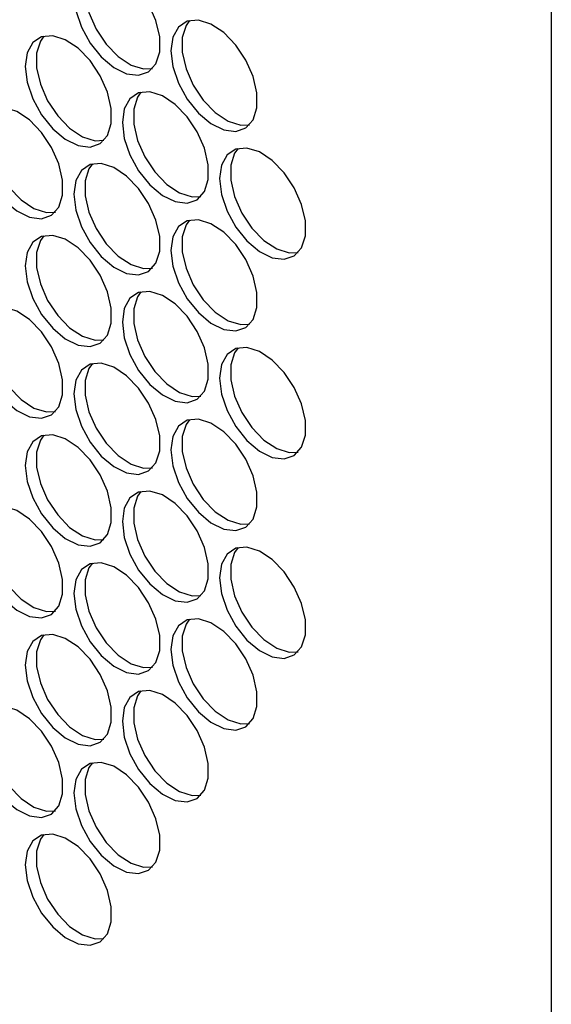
# Model space of a CAD drawing. Header units: millimetres. Extents: x 6 to 273, y 6 to 210.
# Tile 10 of 30: x 253 to 256.48, y 103.96 to 110.4. Entities that reach past the tile are written whole.
import ezdxf

# ---------------------------------------------------------------- set-up
doc = ezdxf.new("R2010")
doc.units = ezdxf.units.MM

msp = doc.modelspace()

# ---------------------------------------------------------------- linework, layer by layer
msp.add_line((256.4844, 177.5139), (256.4844, 97.4929))
at = {"flags": 128}
for points in [[(253.3552, 110.5676), (253.3678, 110.4641), (253.4043, 110.3553), (253.4617, 110.2508), (253.5347, 110.16), (253.6169, 110.0908), (253.701, 110.0496), (253.7794, 110.0398), (253.8454, 110.0625), (253.8929, 110.1155), (253.9177, 110.1942), (253.9177, 110.2916), (253.8929, 110.3989), (253.8454, 110.5068), (253.7794, 110.6056), (253.701, 110.6864), (253.6169, 110.7422), (253.5347, 110.768), (253.4617, 110.7615), (253.4043, 110.7232), (253.3678, 110.6566), (253.3552, 110.5676)], [(253.4765, 110.7657), (253.4539, 110.734), (253.4291, 110.6553), (253.4291, 110.5579), (253.4539, 110.4506), (253.5014, 110.3427), (253.5673, 110.2439), (253.6458, 110.1631), (253.7299, 110.1073), (253.8121, 110.0815), (253.8702, 110.0838)], [(253.9916, 110.2002), (254.0041, 110.0967), (254.0407, 109.9879), (254.0981, 109.8834), (254.1711, 109.7926), (254.2533, 109.7235), (254.3374, 109.6822), (254.4158, 109.6725), (254.4818, 109.6951), (254.5293, 109.7481), (254.5541, 109.8268), (254.5541, 109.9242), (254.5293, 110.0316), (254.4818, 110.1394), (254.4158, 110.2382), (254.3374, 110.3191), (254.2533, 110.3749), (254.1711, 110.4007), (254.0981, 110.3941), (254.0407, 110.3559), (254.0041, 110.2893), (253.9916, 110.2002)], [(254.1129, 110.3983), (254.0903, 110.3666), (254.0655, 110.2879), (254.0655, 110.1906), (254.0903, 110.0832), (254.1378, 109.9753), (254.2037, 109.8766), (254.2822, 109.7957), (254.3663, 109.7399), (254.4485, 109.7141), (254.5066, 109.7164)], [(253.037, 110.0981), (253.0496, 109.9946), (253.0861, 109.8857), (253.1435, 109.7812), (253.2165, 109.6904), (253.2987, 109.6213), (253.3828, 109.58), (253.4613, 109.5703), (253.5272, 109.593), (253.5747, 109.646), (253.5995, 109.7247), (253.5995, 109.822), (253.5747, 109.9294), (253.5272, 110.0373), (253.4613, 110.136), (253.3828, 110.2169), (253.2987, 110.2727), (253.2165, 110.2985), (253.1435, 110.292), (253.0861, 110.2537), (253.0496, 110.1871), (253.037, 110.0981)], [(253.1584, 110.2962), (253.1357, 110.2644), (253.1109, 110.1858), (253.1109, 110.0884), (253.1357, 109.981), (253.1832, 109.8732), (253.2491, 109.7744), (253.3276, 109.6935), (253.4117, 109.6377), (253.4939, 109.6119), (253.552, 109.6142)], [(253.6734, 109.7307), (253.6859, 109.6272), (253.7225, 109.5183), (253.7799, 109.4139), (253.8529, 109.323), (253.9351, 109.2539), (254.0192, 109.2127), (254.0976, 109.2029), (254.1636, 109.2256), (254.2111, 109.2786), (254.2359, 109.3573), (254.2359, 109.4546), (254.2111, 109.562), (254.1636, 109.6699), (254.0976, 109.7686), (254.0192, 109.8495), (253.9351, 109.9053), (253.8529, 109.9311), (253.7799, 109.9246), (253.7225, 109.8863), (253.6859, 109.8197), (253.6734, 109.7307)], [(253.7947, 109.9288), (253.7721, 109.8971), (253.7473, 109.8184), (253.7473, 109.721), (253.7721, 109.6136), (253.8196, 109.5058), (253.8855, 109.407), (253.964, 109.3261), (254.0481, 109.2703), (254.1303, 109.2445), (254.1884, 109.2469)], [(252.7188, 109.6285), (252.7314, 109.525), (252.7679, 109.4162), (252.8253, 109.3117), (252.8983, 109.2209), (252.9805, 109.1518), (253.0646, 109.1105), (253.1431, 109.1008), (253.209, 109.1234), (253.2565, 109.1764), (253.2813, 109.2551), (253.2813, 109.3525), (253.2565, 109.4599), (253.209, 109.5677), (253.1431, 109.6665), (253.0646, 109.7474), (252.9805, 109.8032), (252.8983, 109.829), (252.8253, 109.8224), (252.7679, 109.7842), (252.7314, 109.7176), (252.7188, 109.6285)], [(252.8402, 109.8266), (252.8175, 109.7949), (252.7927, 109.7162), (252.7927, 109.6189), (252.8175, 109.5115), (252.865, 109.4036), (252.9309, 109.3049), (253.0094, 109.224), (253.0935, 109.1682), (253.1757, 109.1424), (253.2338, 109.1447)], [(254.3098, 109.3633), (254.3223, 109.2598), (254.3589, 109.151), (254.4163, 109.0465), (254.4893, 108.9557), (254.5715, 108.8865), (254.6556, 108.8453), (254.734, 108.8355), (254.8, 108.8582), (254.8475, 108.9112), (254.8723, 108.9899), (254.8723, 109.0873), (254.8475, 109.1946), (254.8, 109.3025), (254.734, 109.4013), (254.6556, 109.4821), (254.5715, 109.5379), (254.4893, 109.5637), (254.4163, 109.5572), (254.3589, 109.5189), (254.3223, 109.4523), (254.3098, 109.3633)], [(254.4311, 109.5614), (254.4085, 109.5297), (254.3836, 109.451), (254.3836, 109.3536), (254.4085, 109.2463), (254.456, 109.1384), (254.5219, 109.0396), (254.6004, 108.9588), (254.6845, 108.903), (254.7667, 108.8772), (254.8248, 108.8795)], [(253.3552, 109.2612), (253.3678, 109.1576), (253.4043, 109.0488), (253.4617, 108.9443), (253.5347, 108.8535), (253.6169, 108.7844), (253.701, 108.7431), (253.7794, 108.7334), (253.8454, 108.756), (253.8929, 108.8091), (253.9177, 108.8877), (253.9177, 108.9851), (253.8929, 109.0925), (253.8454, 109.2003), (253.7794, 109.2991), (253.701, 109.38), (253.6169, 109.4358), (253.5347, 109.4616), (253.4617, 109.455), (253.4043, 109.4168), (253.3678, 109.3502), (253.3552, 109.2612)], [(253.4765, 109.4593), (253.4539, 109.4275), (253.4291, 109.3488), (253.4291, 109.2515), (253.4539, 109.1441), (253.5014, 109.0362), (253.5673, 108.9375), (253.6458, 108.8566), (253.7299, 108.8008), (253.8121, 108.775), (253.8702, 108.7773)], [(253.9916, 108.8938), (254.0041, 108.7903), (254.0407, 108.6814), (254.0981, 108.5769), (254.1711, 108.4861), (254.2533, 108.417), (254.3374, 108.3757), (254.4158, 108.366), (254.4818, 108.3886), (254.5293, 108.4417), (254.5541, 108.5204), (254.5541, 108.6177), (254.5293, 108.7251), (254.4818, 108.833), (254.4158, 108.9317), (254.3374, 109.0126), (254.2533, 109.0684), (254.1711, 109.0942), (254.0981, 109.0877), (254.0407, 109.0494), (254.0041, 108.9828), (253.9916, 108.8938)], [(254.1129, 109.0919), (254.0903, 109.0601), (254.0655, 108.9815), (254.0655, 108.8841), (254.0903, 108.7767), (254.1378, 108.6689), (254.2037, 108.5701), (254.2822, 108.4892), (254.3663, 108.4334), (254.4485, 108.4076), (254.5066, 108.4099)], [(253.037, 108.7916), (253.0496, 108.6881), (253.0861, 108.5793), (253.1435, 108.4748), (253.2165, 108.384), (253.2987, 108.3148), (253.3828, 108.2736), (253.4613, 108.2638), (253.5272, 108.2865), (253.5747, 108.3395), (253.5995, 108.4182), (253.5995, 108.5156), (253.5747, 108.6229), (253.5272, 108.7308), (253.4613, 108.8296), (253.3828, 108.9104), (253.2987, 108.9662), (253.2165, 108.992), (253.1435, 108.9855), (253.0861, 108.9472), (253.0496, 108.8806), (253.037, 108.7916)], [(253.1584, 108.9897), (253.1357, 108.958), (253.1109, 108.8793), (253.1109, 108.7819), (253.1357, 108.6746), (253.1832, 108.5667), (253.2491, 108.4679), (253.3276, 108.3871), (253.4117, 108.3313), (253.4939, 108.3055), (253.552, 108.3078)], [(253.6734, 108.4242), (253.6859, 108.3207), (253.7225, 108.2119), (253.7799, 108.1074), (253.8529, 108.0166), (253.9351, 107.9475), (254.0192, 107.9062), (254.0976, 107.8965), (254.1636, 107.9191), (254.2111, 107.9721), (254.2359, 108.0508), (254.2359, 108.1482), (254.2111, 108.2556), (254.1636, 108.3634), (254.0976, 108.4622), (254.0192, 108.543), (253.9351, 108.5989), (253.8529, 108.6246), (253.7799, 108.6181), (253.7225, 108.5799), (253.6859, 108.5133), (253.6734, 108.4242)], [(253.7947, 108.6223), (253.7721, 108.5906), (253.7473, 108.5119), (253.7473, 108.4146), (253.7721, 108.3072), (253.8196, 108.1993), (253.8855, 108.1006), (253.964, 108.0197), (254.0481, 107.9639), (254.1303, 107.9381), (254.1884, 107.9404)], [(252.7188, 108.3221), (252.7314, 108.2186), (252.7679, 108.1097), (252.8253, 108.0052), (252.8983, 107.9144), (252.9805, 107.8453), (253.0646, 107.804), (253.1431, 107.7943), (253.209, 107.8169), (253.2565, 107.87), (253.2813, 107.9487), (253.2813, 108.046), (253.2565, 108.1534), (253.209, 108.2613), (253.1431, 108.36), (253.0646, 108.4409), (252.9805, 108.4967), (252.8983, 108.5225), (252.8253, 108.516), (252.7679, 108.4777), (252.7314, 108.4111), (252.7188, 108.3221)], [(252.8402, 108.5202), (252.8175, 108.4884), (252.7927, 108.4098), (252.7927, 108.3124), (252.8175, 108.205), (252.865, 108.0972), (252.9309, 107.9984), (253.0094, 107.9175), (253.0935, 107.8617), (253.1757, 107.8359), (253.2338, 107.8382)], [(254.3098, 108.0569), (254.3223, 107.9533), (254.3589, 107.8445), (254.4163, 107.74), (254.4893, 107.6492), (254.5715, 107.5801), (254.6556, 107.5388), (254.734, 107.5291), (254.8, 107.5517), (254.8475, 107.6047), (254.8723, 107.6834), (254.8723, 107.7808), (254.8475, 107.8882), (254.8, 107.996), (254.734, 108.0948), (254.6556, 108.1757), (254.5715, 108.2315), (254.4893, 108.2573), (254.4163, 108.2507), (254.3589, 108.2125), (254.3223, 108.1459), (254.3098, 108.0569)], [(254.4311, 108.2549), (254.4085, 108.2232), (254.3836, 108.1445), (254.3836, 108.0472), (254.4085, 107.9398), (254.456, 107.8319), (254.5219, 107.7332), (254.6004, 107.6523), (254.6845, 107.5965), (254.7667, 107.5707), (254.8248, 107.573)], [(253.3552, 107.9547), (253.3678, 107.8512), (253.4043, 107.7423), (253.4617, 107.6379), (253.5347, 107.547), (253.6169, 107.4779), (253.701, 107.4367), (253.7794, 107.4269), (253.8454, 107.4496), (253.8929, 107.5026), (253.9177, 107.5813), (253.9177, 107.6786), (253.8929, 107.786), (253.8454, 107.8939), (253.7794, 107.9926), (253.701, 108.0735), (253.6169, 108.1293), (253.5347, 108.1551), (253.4617, 108.1486), (253.4043, 108.1103), (253.3678, 108.0437), (253.3552, 107.9547)], [(253.4765, 108.1528), (253.4539, 108.1211), (253.4291, 108.0424), (253.4291, 107.945), (253.4539, 107.8376), (253.5014, 107.7298), (253.5673, 107.631), (253.6458, 107.5501), (253.7299, 107.4943), (253.8121, 107.4685), (253.8702, 107.4709)], [(253.9916, 107.5873), (254.0041, 107.4838), (254.0407, 107.375), (254.0981, 107.2705), (254.1711, 107.1796), (254.2533, 107.1105), (254.3374, 107.0693), (254.4158, 107.0595), (254.4818, 107.0822), (254.5293, 107.1352), (254.5541, 107.2139), (254.5541, 107.3113), (254.5293, 107.4186), (254.4818, 107.5265), (254.4158, 107.6252), (254.3374, 107.7061), (254.2533, 107.7619), (254.1711, 107.7877), (254.0981, 107.7812), (254.0407, 107.7429), (254.0041, 107.6763), (253.9916, 107.5873)], [(254.1129, 107.7854), (254.0903, 107.7537), (254.0655, 107.675), (254.0655, 107.5776), (254.0903, 107.4702), (254.1378, 107.3624), (254.2037, 107.2636), (254.2822, 107.1828), (254.3663, 107.1269), (254.4485, 107.1012), (254.5066, 107.1035)], [(253.037, 107.4852), (253.0496, 107.3816), (253.0861, 107.2728), (253.1435, 107.1683), (253.2165, 107.0775), (253.2987, 107.0084), (253.3828, 106.9671), (253.4613, 106.9574), (253.5272, 106.98), (253.5747, 107.033), (253.5995, 107.1117), (253.5995, 107.2091), (253.5747, 107.3165), (253.5272, 107.4243), (253.4613, 107.5231), (253.3828, 107.604), (253.2987, 107.6598), (253.2165, 107.6856), (253.1435, 107.679), (253.0861, 107.6408), (253.0496, 107.5742), (253.037, 107.4852)], [(253.1584, 107.6832), (253.1357, 107.6515), (253.1109, 107.5728), (253.1109, 107.4755), (253.1357, 107.3681), (253.1832, 107.2602), (253.2491, 107.1615), (253.3276, 107.0806), (253.4117, 107.0248), (253.4939, 106.999), (253.552, 107.0013)], [(253.6734, 107.1178), (253.6859, 107.0142), (253.7225, 106.9054), (253.7799, 106.8009), (253.8529, 106.7101), (253.9351, 106.641), (254.0192, 106.5997), (254.0976, 106.59), (254.1636, 106.6126), (254.2111, 106.6657), (254.2359, 106.7444), (254.2359, 106.8417), (254.2111, 106.9491), (254.1636, 107.057), (254.0976, 107.1557), (254.0192, 107.2366), (253.9351, 107.2924), (253.8529, 107.3182), (253.7799, 107.3117), (253.7225, 107.2734), (253.6859, 107.2068), (253.6734, 107.1178)], [(253.7947, 107.3159), (253.7721, 107.2841), (253.7473, 107.2054), (253.7473, 107.1081), (253.7721, 107.0007), (253.8196, 106.8928), (253.8855, 106.7941), (253.964, 106.7132), (254.0481, 106.6574), (254.1303, 106.6316), (254.1884, 106.6339)], [(252.7188, 107.0156), (252.7314, 106.9121), (252.7679, 106.8033), (252.8253, 106.6988), (252.8983, 106.6079), (252.9805, 106.5388), (253.0646, 106.4976), (253.1431, 106.4878), (253.209, 106.5105), (253.2565, 106.5635), (253.2813, 106.6422), (253.2813, 106.7396), (253.2565, 106.8469), (253.209, 106.9548), (253.1431, 107.0535), (253.0646, 107.1344), (252.9805, 107.1902), (252.8983, 107.216), (252.8253, 107.2095), (252.7679, 107.1712), (252.7314, 107.1046), (252.7188, 107.0156)], [(252.8402, 107.2137), (252.8175, 107.182), (252.7927, 107.1033), (252.7927, 107.0059), (252.8175, 106.8986), (252.865, 106.7907), (252.9309, 106.6919), (253.0094, 106.6111), (253.0935, 106.5552), (253.1757, 106.5295), (253.2338, 106.5318)], [(254.3098, 106.7504), (254.3223, 106.6469), (254.3589, 106.538), (254.4163, 106.4336), (254.4893, 106.3427), (254.5715, 106.2736), (254.6556, 106.2323), (254.734, 106.2226), (254.8, 106.2453), (254.8475, 106.2983), (254.8723, 106.377), (254.8723, 106.4743), (254.8475, 106.5817), (254.8, 106.6896), (254.734, 106.7883), (254.6556, 106.8692), (254.5715, 106.925), (254.4893, 106.9508), (254.4163, 106.9443), (254.3589, 106.906), (254.3223, 106.8394), (254.3098, 106.7504)], [(254.4311, 106.9485), (254.4085, 106.9168), (254.3836, 106.8381), (254.3836, 106.7407), (254.4085, 106.6333), (254.456, 106.5255), (254.5219, 106.4267), (254.6004, 106.3458), (254.6845, 106.29), (254.7667, 106.2642), (254.8248, 106.2666)], [(253.3552, 106.6482), (253.3678, 106.5447), (253.4043, 106.4359), (253.4617, 106.3314), (253.5347, 106.2406), (253.6169, 106.1714), (253.701, 106.1302), (253.7794, 106.1205), (253.8454, 106.1431), (253.8929, 106.1961), (253.9177, 106.2748), (253.9177, 106.3722), (253.8929, 106.4796), (253.8454, 106.5874), (253.7794, 106.6862), (253.701, 106.767), (253.6169, 106.8229), (253.5347, 106.8486), (253.4617, 106.8421), (253.4043, 106.8038), (253.3678, 106.7372), (253.3552, 106.6482)], [(253.4765, 106.8463), (253.4539, 106.8146), (253.4291, 106.7359), (253.4291, 106.6385), (253.4539, 106.5312), (253.5014, 106.4233), (253.5673, 106.3246), (253.6458, 106.2437), (253.7299, 106.1879), (253.8121, 106.1621), (253.8702, 106.1644)], [(253.9916, 106.2808), (254.0041, 106.1773), (254.0407, 106.0685), (254.0981, 105.964), (254.1711, 105.8732), (254.2533, 105.8041), (254.3374, 105.7628), (254.4158, 105.7531), (254.4818, 105.7757), (254.5293, 105.8287), (254.5541, 105.9074), (254.5541, 106.0048), (254.5293, 106.1122), (254.4818, 106.22), (254.4158, 106.3188), (254.3374, 106.3997), (254.2533, 106.4555), (254.1711, 106.4813), (254.0981, 106.4747), (254.0407, 106.4365), (254.0041, 106.3699), (253.9916, 106.2808)], [(254.1129, 106.4789), (254.0903, 106.4472), (254.0655, 106.3685), (254.0655, 106.2712), (254.0903, 106.1638), (254.1378, 106.0559), (254.2037, 105.9572), (254.2822, 105.8763), (254.3663, 105.8205), (254.4485, 105.7947), (254.5066, 105.797)], [(253.037, 106.1787), (253.0496, 106.0752), (253.0861, 105.9663), (253.1435, 105.8619), (253.2165, 105.771), (253.2987, 105.7019), (253.3828, 105.6606), (253.4613, 105.6509), (253.5272, 105.6736), (253.5747, 105.7266), (253.5995, 105.8053), (253.5995, 105.9026), (253.5747, 106.01), (253.5272, 106.1179), (253.4613, 106.2166), (253.3828, 106.2975), (253.2987, 106.3533), (253.2165, 106.3791), (253.1435, 106.3726), (253.0861, 106.3343), (253.0496, 106.2677), (253.037, 106.1787)], [(253.1584, 106.3768), (253.1357, 106.3451), (253.1109, 106.2664), (253.1109, 106.169), (253.1357, 106.0616), (253.1832, 105.9538), (253.2491, 105.855), (253.3276, 105.7741), (253.4117, 105.7183), (253.4939, 105.6925), (253.552, 105.6949)], [(253.6734, 105.8113), (253.6859, 105.7078), (253.7225, 105.5989), (253.7799, 105.4945), (253.8529, 105.4036), (253.9351, 105.3345), (254.0192, 105.2933), (254.0976, 105.2835), (254.1636, 105.3062), (254.2111, 105.3592), (254.2359, 105.4379), (254.2359, 105.5352), (254.2111, 105.6426), (254.1636, 105.7505), (254.0976, 105.8492), (254.0192, 105.9301), (253.9351, 105.9859), (253.8529, 106.0117), (253.7799, 106.0052), (253.7225, 105.9669), (253.6859, 105.9003), (253.6734, 105.8113)], [(253.7947, 106.0094), (253.7721, 105.9777), (253.7473, 105.899), (253.7473, 105.8016), (253.7721, 105.6942), (253.8196, 105.5864), (253.8855, 105.4876), (253.964, 105.4068), (254.0481, 105.3509), (254.1303, 105.3252), (254.1884, 105.3275)], [(252.7188, 105.7091), (252.7314, 105.6056), (252.7679, 105.4968), (252.8253, 105.3923), (252.8983, 105.3015), (252.9805, 105.2324), (253.0646, 105.1911), (253.1431, 105.1814), (253.209, 105.204), (253.2565, 105.257), (253.2813, 105.3357), (253.2813, 105.4331), (253.2565, 105.5405), (253.209, 105.6483), (253.1431, 105.7471), (253.0646, 105.828), (252.9805, 105.8838), (252.8983, 105.9096), (252.8253, 105.903), (252.7679, 105.8648), (252.7314, 105.7982), (252.7188, 105.7091)], [(252.8402, 105.9072), (252.8175, 105.8755), (252.7927, 105.7968), (252.7927, 105.6995), (252.8175, 105.5921), (252.865, 105.4842), (252.9309, 105.3855), (253.0094, 105.3046), (253.0935, 105.2488), (253.1757, 105.223), (253.2338, 105.2253)], [(253.3552, 105.3418), (253.3678, 105.2382), (253.4043, 105.1294), (253.4617, 105.0249), (253.5347, 104.9341), (253.6169, 104.865), (253.701, 104.8237), (253.7794, 104.814), (253.8454, 104.8366), (253.8929, 104.8897), (253.9177, 104.9683), (253.9177, 105.0657), (253.8929, 105.1731), (253.8454, 105.2809), (253.7794, 105.3797), (253.701, 105.4606), (253.6169, 105.5164), (253.5347, 105.5422), (253.4617, 105.5356), (253.4043, 105.4974), (253.3678, 105.4308), (253.3552, 105.3418)], [(253.4765, 105.5399), (253.4539, 105.5081), (253.4291, 105.4294), (253.4291, 105.3321), (253.4539, 105.2247), (253.5014, 105.1168), (253.5673, 105.0181), (253.6458, 104.9372), (253.7299, 104.8814), (253.8121, 104.8556), (253.8702, 104.8579)], [(253.037, 104.8722), (253.0496, 104.7687), (253.0861, 104.6599), (253.1435, 104.5554), (253.2165, 104.4646), (253.2987, 104.3954), (253.3828, 104.3542), (253.4613, 104.3444), (253.5272, 104.3671), (253.5747, 104.4201), (253.5995, 104.4988), (253.5995, 104.5962), (253.5747, 104.7035), (253.5272, 104.8114), (253.4613, 104.9102), (253.3828, 104.991), (253.2987, 105.0468), (253.2165, 105.0726), (253.1435, 105.0661), (253.0861, 105.0278), (253.0496, 104.9612), (253.037, 104.8722)], [(253.1584, 105.0703), (253.1357, 105.0386), (253.1109, 104.9599), (253.1109, 104.8625), (253.1357, 104.7552), (253.1832, 104.6473), (253.2491, 104.5485), (253.3276, 104.4677), (253.4117, 104.4119), (253.4939, 104.3861), (253.552, 104.3884)]]:
    msp.add_lwpolyline(points, dxfattribs=at)

doc.saveas('drawing.dxf')
